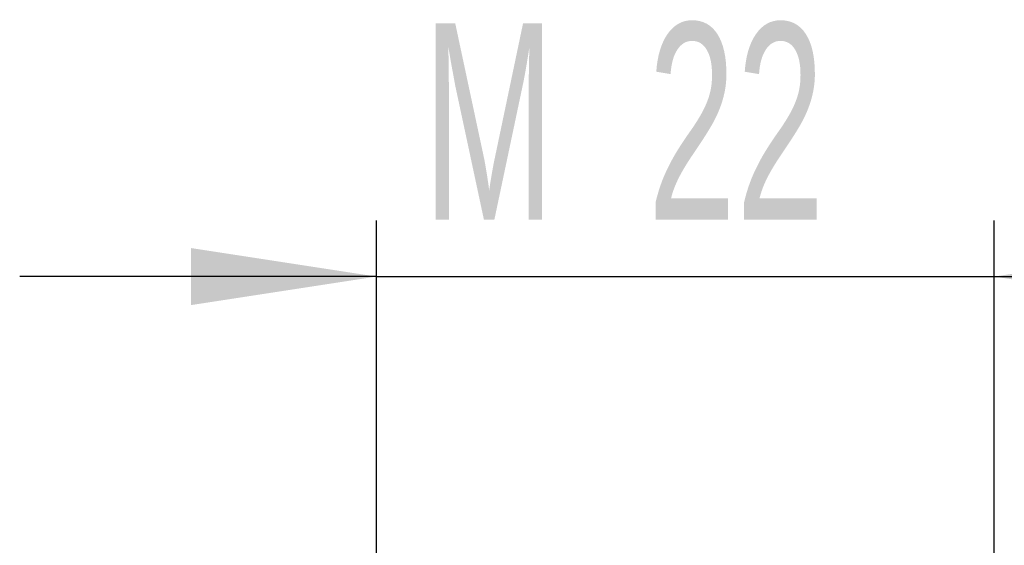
# Model space of a CAD drawing. Header units: millimetres. Extents: x 5 to 418, y 2 to 292.
# Tile 20 of 24: x 270 to 287, y 86 to 95. Entities that reach past the tile are written whole.
import ezdxf

# ---------------------------------------------------------------- set-up
doc = ezdxf.new("R2010")
doc.units = ezdxf.units.MM
doc.layers.add('SLD-0', color=7, linetype='Continuous')
doc.styles.add('SLDTEXTSTYLE0', font='TXT', dxfattribs={"width": 0.605})
doc.dimstyles.new('SLDDIMSTYLE1', dxfattribs={"dimtxt": 3.5, "dimasz": 3.302, "dimexe": 0, "dimexo": 0.0625, "dimgap": 0.875, "dimtad": 1, "dimlfac": 2, "dimrnd": 1e-09, "dimzin": 12, "dimdsep": 46, "dimtxsty": 'SLDTEXTSTYLE0', "dimsah": 1, "dimcen": 0.09, "dimadec": 0, "dimazin": 3, "dimtfac": 1, "dimtmove": 0, "dimatfit": 0, "dimfxl": 1, "dimfrac": 2, "dimtolj": 1, "dimtzin": 12, "dimarcsym": 0})

# ---------------------------------------------------------------- blocks, each defined once
blk = doc.blocks.new('_D_2')
at = {"layer": 'SLD-0', "color": 7}
for p, q in [((276.268687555, 84.1917989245), (276.268687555, 91.4712986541)), ((287.268687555, 83.8167989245), (287.268687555, 91.4712986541)), ((276.268687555, 90.4712986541), (269.918687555, 90.4712986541)), ((276.268687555, 90.4712986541), (287.268687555, 90.4712986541)), ((287.268687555, 90.4712986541), (293.618687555, 90.4712986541))]:
    blk.add_line(p, q, dxfattribs=at)
for points in [[(276.268687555, 90.4712986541), (272.966687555, 90.9792986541), (272.966687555, 89.9632986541)], [(287.268687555, 90.4712986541), (290.570687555, 89.9632986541), (290.570687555, 90.9792986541)]]:
    blk.add_solid(points, dxfattribs=at)
at = {"layer": 'SLD-0', "color": 7, "char_height": 3.5, "attachment_point": 1, "style": 'SLDTEXTSTYLE0'}
for s, insert in [('22', (281.0978545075, 94.9830359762)), ('M', (277.0922989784, 94.9830359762))]:
    blk.add_mtext(s, dxfattribs=dict(at, insert=insert))

msp = doc.modelspace()

# ---------------------------------------------------------------- dimensions: what is measured, and where the dimension line sits
at = {"layer": 'SLD-0', "color": 7}
dim = msp.add_linear_dim(base=(287.268687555, 90.4712986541), p1=(276.268687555, 84.1917989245), p2=(287.268687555, 83.8167989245), text='M<>', dimstyle='SLDDIMSTYLE1', dxfattribs=at)
dim.commit()
dim.dimension.update_dxf_attribs({"geometry": '_D_2', "text_midpoint": (281.768687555, 90.4712986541), "dimtype": 160})

doc.saveas('drawing.dxf')
